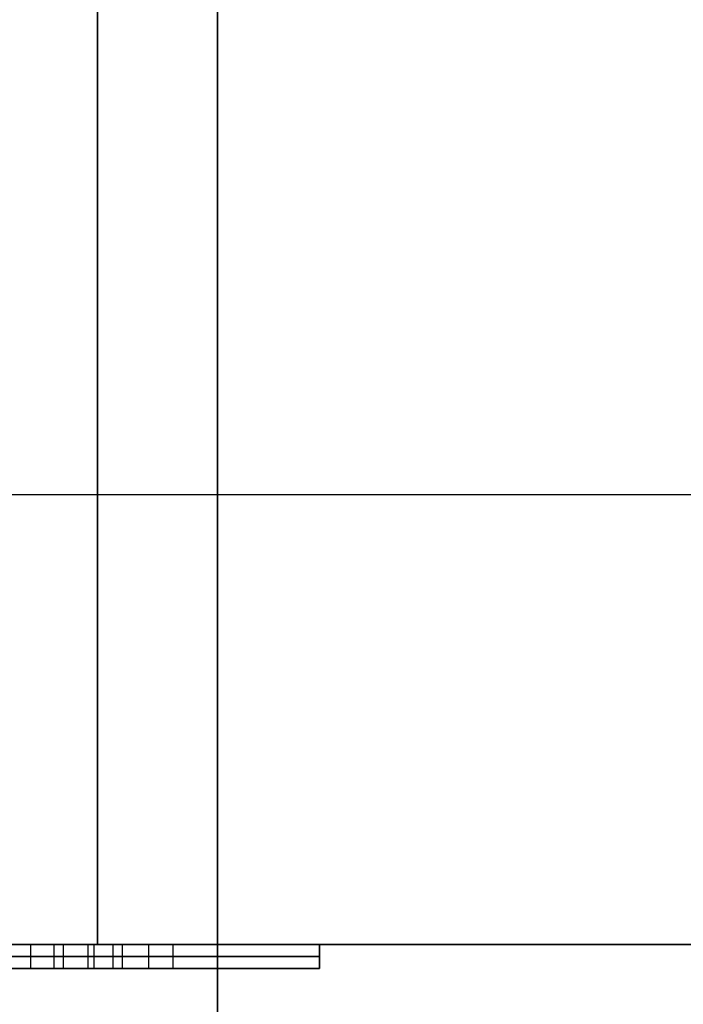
# Model space of a CAD drawing. Extents: x -8 to 8, y 0 to 107.
# Tile 160 of 256: x 0.619 to 1.172, y 27.602 to 28.423. Entities that reach past the tile are written whole.
import ezdxf

# ---------------------------------------------------------------- set-up
doc = ezdxf.new("R2010")
doc.units = 0
doc.layers.add('COUPLER_PCB', color=7, linetype='CONTINUOUS')

msp = doc.modelspace()

# ---------------------------------------------------------------- linework, layer by layer
at = {"layer": 'COUPLER_PCB', "color": 254}
for p, q in [((0.68396, 27.65169, 82.81545), (0.68396, 32.65169, 82.81545)), ((0.68396, 32.65169, 92.50545), (0.68396, 27.65169, 92.50545)), ((0.68396, 27.65169, 57.31545), (0.68396, 32.65169, 57.31545)), ((0.68396, 32.65169, 67.00545), (0.68396, 27.65169, 67.00545)), ((0.78396, 18.25169, 94.26045), (0.78396, 32.65169, 94.26045)), ((0.78396, 32.65169, 81.06045), (0.78396, 18.25169, 81.06045)), ((0.78396, 18.25169, 68.76045), (0.78396, 32.65169, 68.76045)), ((0.78396, 32.65169, 55.56045), (0.78396, 18.25169, 55.56045)), ((5.78396, 28.02669, 79.91045), (-5.61604, 28.02669, 79.91045)), ((5.78396, 28.02669, 95.41045), (-5.61604, 28.02669, 95.41045)), ((5.78396, 28.02669, 54.41045), (-5.61604, 28.02669, 54.41045)), ((5.78396, 28.02669, 69.91045), (-5.61604, 28.02669, 69.91045)), ((-1.71604, 27.65169, 82.81545), (3.08396, 27.65169, 82.81545)), ((3.08396, 27.65169, 92.50545), (-1.71604, 27.65169, 92.50545)), ((-1.71604, 27.65169, 57.31545), (3.08396, 27.65169, 57.31545)), ((3.08396, 27.65169, 67.00545), (-1.71604, 27.65169, 67.00545)), ((-0.18929, 27.65169, 87.8918), (0.86904, 27.65169, 87.8918)), ((0.86904, 27.65169, 84.49971), (-0.18929, 27.65169, 84.49971)), ((-0.18929, 27.65169, 84.63539), (0.86904, 27.65169, 84.63539)), ((0.86904, 27.65169, 90.43312), (-0.18929, 27.65169, 90.01292)), ((-0.18929, 27.65169, 91.02164), (0.86904, 27.65169, 90.60145)), ((-0.18929, 27.65169, 62.3918), (0.86904, 27.65169, 62.3918)), ((0.86904, 27.65169, 58.99971), (-0.18929, 27.65169, 58.99971)), ((-0.18929, 27.65169, 59.13539), (0.86904, 27.65169, 59.13539)), ((0.86904, 27.65169, 64.93312), (-0.18929, 27.65169, 64.51292)), ((-0.18929, 27.65169, 65.52164), (0.86904, 27.65169, 65.10145)), ((0.74692, 27.65169, 90.51728), (0.25846, 27.65169, 90.51728)), ((0.74692, 27.65169, 65.01728), (0.25846, 27.65169, 65.01728)), ((0.86904, 27.65169, 87.75612), (0.48255, 27.65169, 87.75612)), ((0.86904, 27.65169, 62.25612), (0.48255, 27.65169, 62.25612)), ((0.74692, 27.65169, 90.51728), (0.53661, 27.65169, 90.43948)), ((0.74692, 27.65169, 65.01728), (0.53661, 27.65169, 64.93948)), ((0.74692, 27.65169, 90.51728), (0.55146, 27.65169, 90.58958)), ((0.74692, 27.65169, 65.01728), (0.55146, 27.65169, 65.08958)), ((1.38396, 27.65169, 87.66045), (0.56562, 27.65169, 87.66045)), ((1.38396, 27.65169, 62.16045), (0.56562, 27.65169, 62.16045)), ((0.62841, 27.63169, 90.4734), (0.62841, 27.65169, 90.4734)), ((0.62841, 27.63169, 64.9734), (0.62841, 27.65169, 64.9734)), ((0.64771, 27.63169, 90.54675), (0.64771, 27.65169, 90.54675)), ((0.64771, 27.63169, 65.04675), (0.64771, 27.65169, 65.04675)), ((0.65555, 27.63169, 90.48357), (0.65555, 27.65169, 90.48357)), ((0.65555, 27.63169, 64.98357), (0.65555, 27.65169, 64.98357)), ((0.6758, 27.65169, 87.75612), (0.6758, 27.63169, 87.75612)), ((0.6758, 27.65169, 62.25612), (0.6758, 27.63169, 62.25612)), ((0.68099, 27.63169, 90.4929), (0.68099, 27.65169, 90.4929)), ((0.68099, 27.63169, 64.9929), (0.68099, 27.65169, 64.9929)), ((0.69689, 27.63169, 90.53021), (0.69689, 27.65169, 90.53021)), ((0.69689, 27.63169, 65.03021), (0.69689, 27.65169, 65.03021)), ((0.70474, 27.63169, 90.50159), (0.70474, 27.65169, 90.50159)), ((0.70474, 27.63169, 65.00159), (0.70474, 27.65169, 65.00159)), ((0.72657, 27.63169, 90.50986), (0.72657, 27.65169, 90.50986)), ((0.72657, 27.63169, 65.00986), (0.72657, 27.65169, 65.00986)), ((0.74692, 27.63169, 90.51728), (0.74692, 27.65169, 90.51728)), ((0.74692, 27.63169, 65.01728), (0.74692, 27.65169, 65.01728)), ((0.86904, 27.65169, 90.60145), (0.86904, 27.65169, 90.43312)), ((0.86904, 27.65169, 87.8918), (0.86904, 27.65169, 87.75612)), ((0.86904, 27.65169, 84.63539), (0.86904, 27.65169, 84.49971)), ((0.86904, 27.65169, 90.43312), (0.86904, 27.63169, 90.43312)), ((0.86904, 27.65169, 90.60145), (0.86904, 27.63169, 90.60145)), ((0.86904, 27.65169, 87.75612), (0.86904, 27.63169, 87.75612)), ((0.86904, 27.65169, 87.8918), (0.86904, 27.63169, 87.8918)), ((0.86904, 27.65169, 84.49971), (0.86904, 27.63169, 84.49971)), ((0.86904, 27.65169, 84.63539), (0.86904, 27.63169, 84.63539)), ((0.86904, 27.63169, 90.51728), (0.86904, 27.65169, 90.51728)), ((0.86904, 27.63169, 87.82396), (0.86904, 27.65169, 87.82396)), ((0.86904, 27.63169, 84.56755), (0.86904, 27.65169, 84.56755)), ((0.86904, 27.65169, 65.10145), (0.86904, 27.65169, 64.93312)), ((0.86904, 27.65169, 62.3918), (0.86904, 27.65169, 62.25612)), ((0.86904, 27.65169, 59.13539), (0.86904, 27.65169, 58.99971)), ((0.86904, 27.65169, 64.93312), (0.86904, 27.63169, 64.93312)), ((0.86904, 27.65169, 65.10145), (0.86904, 27.63169, 65.10145)), ((0.86904, 27.65169, 62.25612), (0.86904, 27.63169, 62.25612)), ((0.86904, 27.65169, 62.3918), (0.86904, 27.63169, 62.3918)), ((0.86904, 27.65169, 58.99971), (0.86904, 27.63169, 58.99971)), ((0.86904, 27.65169, 59.13539), (0.86904, 27.63169, 59.13539)), ((0.86904, 27.63169, 65.01728), (0.86904, 27.65169, 65.01728)), ((0.86904, 27.63169, 62.32396), (0.86904, 27.65169, 62.32396)), ((0.86904, 27.63169, 59.06755), (0.86904, 27.65169, 59.06755)), ((-0.18929, 27.64169, 90.01292), (0.86904, 27.64169, 90.43312)), ((0.86904, 27.64169, 90.60145), (-0.18929, 27.64169, 91.02164)), ((0.86904, 27.64169, 87.8918), (-0.18929, 27.64169, 87.8918)), ((0.86904, 27.64169, 84.49971), (-0.18929, 27.64169, 84.49971)), ((0.86904, 27.64169, 84.63539), (-0.18929, 27.64169, 84.63539)), ((-0.18929, 27.64169, 64.51292), (0.86904, 27.64169, 64.93312)), ((0.86904, 27.64169, 65.10145), (-0.18929, 27.64169, 65.52164)), ((0.86904, 27.64169, 62.3918), (-0.18929, 27.64169, 62.3918)), ((0.86904, 27.64169, 58.99971), (-0.18929, 27.64169, 58.99971)), ((0.86904, 27.64169, 59.13539), (-0.18929, 27.64169, 59.13539)), ((0.86904, 27.64169, 87.75612), (0.48255, 27.64169, 87.75612)), ((0.86904, 27.64169, 62.25612), (0.48255, 27.64169, 62.25612)), ((0.53661, 27.64169, 90.43948), (0.74692, 27.64169, 90.51728)), ((0.53661, 27.64169, 64.93948), (0.74692, 27.64169, 65.01728)), ((0.74692, 27.64169, 90.51728), (0.55146, 27.64169, 90.58958)), ((0.74692, 27.64169, 65.01728), (0.55146, 27.64169, 65.08958)), ((0.86904, 27.64169, 90.43312), (0.86904, 27.64169, 90.60145)), ((0.86904, 27.64169, 87.75612), (0.86904, 27.64169, 87.8918)), ((0.86904, 27.64169, 84.49971), (0.86904, 27.64169, 84.63539)), ((0.86904, 27.64169, 64.93312), (0.86904, 27.64169, 65.10145)), ((0.86904, 27.64169, 62.25612), (0.86904, 27.64169, 62.3918)), ((0.86904, 27.64169, 58.99971), (0.86904, 27.64169, 59.13539)), ((0.86904, 27.63169, 90.43312), (-0.18929, 27.63169, 90.01292)), ((-0.18929, 27.63169, 91.02164), (0.86904, 27.63169, 90.60145)), ((-0.18929, 27.63169, 87.8918), (0.86904, 27.63169, 87.8918)), ((0.86904, 27.63169, 84.49971), (-0.18929, 27.63169, 84.49971)), ((-0.18929, 27.63169, 84.63539), (0.86904, 27.63169, 84.63539)), ((0.86904, 27.63169, 84.56755), (-0.18929, 27.63169, 84.56755)), ((0.86904, 27.63169, 64.93312), (-0.18929, 27.63169, 64.51292)), ((-0.18929, 27.63169, 65.52164), (0.86904, 27.63169, 65.10145)), ((-0.18929, 27.63169, 62.3918), (0.86904, 27.63169, 62.3918)), ((0.86904, 27.63169, 58.99971), (-0.18929, 27.63169, 58.99971)), ((-0.18929, 27.63169, 59.13539), (0.86904, 27.63169, 59.13539)), ((0.86904, 27.63169, 59.06755), (-0.18929, 27.63169, 59.06755)), ((0.86904, 27.63169, 87.75612), (0.48255, 27.63169, 87.75612)), ((0.86904, 27.63169, 62.25612), (0.48255, 27.63169, 62.25612)), ((0.53661, 27.63169, 90.43948), (0.74692, 27.63169, 90.51728)), ((0.53661, 27.63169, 64.93948), (0.74692, 27.63169, 65.01728)), ((0.74692, 27.63169, 90.51728), (0.55146, 27.63169, 90.58958)), ((0.74692, 27.63169, 65.01728), (0.55146, 27.63169, 65.08958)), ((0.86904, 27.63169, 90.51728), (0.74692, 27.63169, 90.51728)), ((0.86904, 27.63169, 65.01728), (0.74692, 27.63169, 65.01728)), ((0.86904, 27.63169, 90.60145), (0.86904, 27.63169, 90.43312)), ((0.86904, 27.63169, 87.8918), (0.86904, 27.63169, 87.75612)), ((0.86904, 27.63169, 84.63539), (0.86904, 27.63169, 84.49971)), ((0.86904, 27.63169, 65.10145), (0.86904, 27.63169, 64.93312)), ((0.86904, 27.63169, 62.3918), (0.86904, 27.63169, 62.25612)), ((0.86904, 27.63169, 59.13539), (0.86904, 27.63169, 58.99971))]:
    msp.add_line(p, q, dxfattribs=at)

doc.saveas('drawing.dxf')
